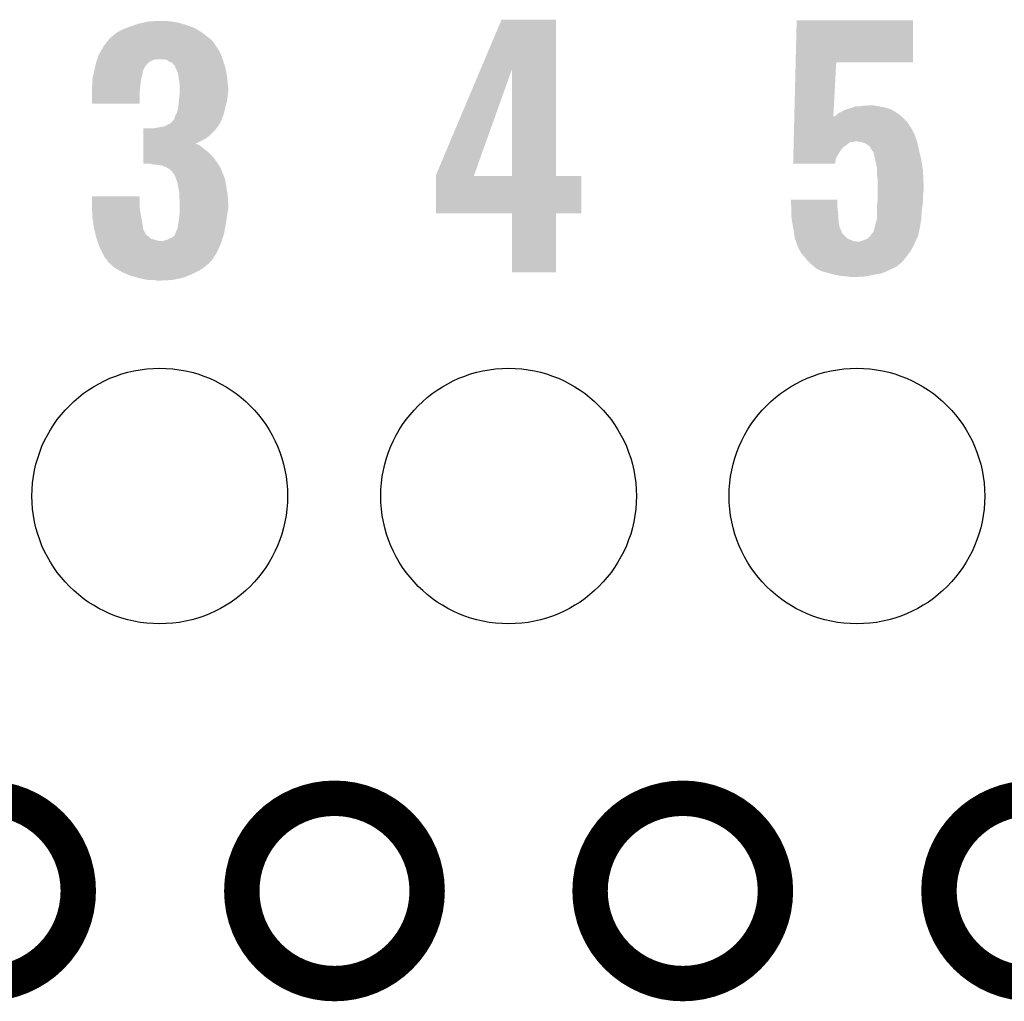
# Model space of a CAD drawing. Extents: x -1.3 to 24.2, y -3.9 to 53.4.
# Tile 26 of 35: x 8.6 to 12.8, y 24.4 to 28.6. Entities that reach past the tile are written whole.
import ezdxf

# ---------------------------------------------------------------- set-up
doc = ezdxf.new("R2010")
doc.units = 0
doc.layers.get('0').update_dxf_attribs({"linetype": 'CONTINUOUS'})
for name, color, linetype in [('CURRENT_16_CLICK_V100_GKO', 5, 'CONTINUOUS'), ('CURRENT_16_CLICK_V100_GTO', 14, 'CONTINUOUS'), ('CURRENT_16_CLICK_V100_GTS', 12, 'CONTINUOUS')]:
    doc.layers.add(name, color=color, linetype=linetype)

# ---------------------------------------------------------------- blocks, each defined once
blk = doc.blocks.new('ROUND_39')
blk.add_circle((0, 0), 0.5499)

msp = doc.modelspace()

# ---------------------------------------------------------------- linework, layer by layer
at = {"layer": 'CURRENT_16_CLICK_V100_GKO', "const_width": 0.1524}
for points in [[(8.03148, 24.89962, 1), (8.82904, 24.89962, 1)], [(9.53262, 24.89962, 1), (10.33018, 24.89962, 1)], [(11.03122, 24.89962, 1), (11.82878, 24.89962, 1)], [(12.53236, 24.89962, 1), (13.32992, 24.89962, 1)]]:
    msp.add_lwpolyline(points, format="xyb", close=True, dxfattribs=at)
at = {"layer": 'CURRENT_16_CLICK_V100_GTO'}
for points in [[(9.10844, 28.63596), (9.1313, 28.64104), (9.258302, 28.63596), (9.22782, 28.64104)], [(9.1313, 28.64104), (9.179558, 28.64358), (9.22782, 28.64104), (9.20242, 28.64358)], [(10.561202, 28.437718), (10.650226, 28.648636), (10.883908, 28.437718), (10.8839, 28.648636)], [(10.650226, 28.648636), (10.650238, 28.64866), (10.8839, 28.648636), (10.650238, 28.64866)], [(11.915782, 28.46578), (11.920242, 28.646096), (12.420576, 28.46578), (12.4206, 28.646096)], [(11.920242, 28.646096), (11.920244, 28.64612), (12.4206, 28.646096), (11.920244, 28.64612)], [(8.994142, 28.592782), (9.017, 28.60548), (9.362438, 28.592782), (9.341804, 28.60548)], [(9.017, 28.60548), (9.036812, 28.6131), (9.341804, 28.60548), (9.329422, 28.6131)], [(9.036812, 28.6131), (9.05002, 28.61818), (9.329422, 28.6131), (9.315198, 28.61818)], [(9.05002, 28.61818), (9.071356, 28.6258), (9.315198, 28.61818), (9.29386, 28.6258)], [(9.071356, 28.6258), (9.085582, 28.63088), (9.29386, 28.6258), (9.276082, 28.63088)], [(9.085582, 28.63088), (9.10844, 28.63596), (9.276082, 28.63088), (9.258302, 28.63596)], [(8.953892, 28.55468), (8.96366, 28.567378), (9.40816, 28.55468), (9.39546, 28.567378)], [(8.96366, 28.567378), (8.963662, 28.56738), (9.39546, 28.567378), (9.395458, 28.56738)], [(8.963662, 28.56738), (8.966202, 28.569922), (9.395458, 28.56738), (9.392154, 28.569922)], [(8.966202, 28.569922), (8.9789, 28.58008), (9.392154, 28.569922), (9.37895, 28.58008)], [(8.9789, 28.58008), (8.994138, 28.59278), (9.37895, 28.58008), (9.36244, 28.59278)], [(8.994138, 28.59278), (8.994142, 28.592782), (9.36244, 28.59278), (9.362438, 28.592782)], [(8.91794, 28.498802), (8.926648, 28.514042), (9.44245, 28.498802), (9.4361, 28.514042)], [(8.926648, 28.514042), (8.93826, 28.53436), (9.4361, 28.514042), (9.422554, 28.53436)], [(8.93826, 28.53436), (8.940214, 28.5369), (9.422554, 28.53436), (9.42086, 28.5369)], [(8.940214, 28.5369), (8.953892, 28.55468), (9.42086, 28.5369), (9.40816, 28.55468)], [(8.905242, 28.46324), (8.907962, 28.470858), (9.131302, 28.46324), (9.141458, 28.470858)], [(8.907962, 28.470858), (8.909776, 28.47594), (9.141458, 28.470858), (9.15416, 28.47594)], [(8.909776, 28.47594), (8.910682, 28.478478), (9.15416, 28.47594), (9.161778, 28.478478)], [(8.910682, 28.47848), (8.912496, 28.48356), (9.450494, 28.47848), (9.4488, 28.48356)], [(8.910682, 28.478478), (8.910682, 28.47848), (9.161778, 28.478478), (9.194798, 28.47848)], [(8.912496, 28.48356), (8.91794, 28.498802), (9.4488, 28.48356), (9.44245, 28.498802)], [(9.21004, 28.475942), (9.194798, 28.47848), (9.45134, 28.475942), (9.450494, 28.47848)], [(9.220198, 28.468322), (9.21004, 28.475942), (9.45388, 28.468322), (9.45134, 28.475942)], [(8.894688, 28.414978), (8.897618, 28.427678), (9.105898, 28.414978), (9.1059, 28.427678)], [(8.897618, 28.427678), (8.89762, 28.42768), (9.1059, 28.427678), (9.1059, 28.42768)], [(8.89762, 28.42768), (8.899252, 28.435298), (9.1059, 28.42768), (9.110978, 28.435298)], [(8.899252, 28.435298), (8.90034, 28.440376), (9.110978, 28.435298), (9.113518, 28.440376)], [(8.90034, 28.440376), (8.900886, 28.442918), (9.113518, 28.440376), (9.11352, 28.442918)], [(8.900886, 28.442918), (8.903062, 28.453078), (9.11352, 28.442918), (9.12114, 28.453078)], [(8.903062, 28.453078), (8.90524, 28.463238), (9.12114, 28.453078), (9.1313, 28.463238)], [(8.90524, 28.463238), (8.905242, 28.46324), (9.1313, 28.463238), (9.131302, 28.46324)], [(9.232894, 28.463242), (9.220198, 28.468322), (9.455574, 28.463242), (9.45388, 28.468322)], [(9.237982, 28.455624), (9.232894, 28.463242), (9.458112, 28.455624), (9.455574, 28.463242)], [(9.243054, 28.45308), (9.237982, 28.455624), (9.45896, 28.45308), (9.458112, 28.455624)], [(9.245598, 28.448004), (9.243054, 28.45308), (9.460652, 28.448004), (9.45896, 28.45308)], [(9.2456, 28.445464), (9.245598, 28.448004), (9.4615, 28.445464), (9.460652, 28.448004)], [(9.245604, 28.445458), (9.2456, 28.445464), (9.4615, 28.445458), (9.4615, 28.445464)], [(9.25322, 28.43022), (9.245604, 28.445458), (9.464358, 28.43022), (9.4615, 28.445458)], [(9.258298, 28.417522), (9.25322, 28.43022), (9.46674, 28.417522), (9.464358, 28.43022)], [(10.368282, 27.980644), (10.561202, 28.437718), (10.532654, 27.980644), (10.695902, 28.437718)], [(10.695918, 27.97556), (10.695902, 28.437718), (10.883924, 27.97556), (10.883908, 28.437718)], [(11.910004, 28.232102), (11.915782, 28.465758), (12.077868, 28.232102), (12.090398, 28.465758)], [(11.915782, 28.465758), (11.915782, 28.46578), (12.090398, 28.465758), (12.420576, 28.46578)], [(8.89, 28.394662), (8.89117, 28.399738), (9.100094, 28.394662), (9.10082, 28.399738)], [(8.89, 28.38196), (8.89, 28.394662), (9.09828, 28.38196), (9.100094, 28.394662)], [(8.89117, 28.399738), (8.894688, 28.414978), (9.10082, 28.399738), (9.105898, 28.414978)], [(9.260114, 28.404822), (9.258298, 28.417522), (9.46912, 28.404822), (9.46674, 28.417522)], [(9.26338, 28.38196), (9.260114, 28.404822), (9.471408, 28.38196), (9.46912, 28.404822)], [(8.88746, 28.359102), (8.888094, 28.36164), (9.095486, 28.359102), (9.09574, 28.36164)], [(8.88746, 28.336242), (8.88746, 28.359102), (9.0932, 28.336242), (9.095486, 28.359102)], [(8.888094, 28.36164), (8.89, 28.369262), (9.09574, 28.36164), (9.096692, 28.369262)], [(8.89, 28.369262), (8.89, 28.38196), (9.096692, 28.369262), (9.09828, 28.38196)], [(9.26592, 28.366722), (9.26338, 28.38196), (9.47293, 28.366722), (9.471408, 28.38196)], [(9.26592, 28.354022), (9.26592, 28.366722), (9.4742, 28.354022), (9.47293, 28.366722)], [(9.26592, 28.341318), (9.26592, 28.354022), (9.4742, 28.341318), (9.4742, 28.354022)], [(8.88746, 28.288004), (8.88746, 28.336242), (9.093176, 28.288004), (9.0932, 28.336242)], [(9.261854, 28.298138), (9.26338, 28.31338), (9.46912, 28.298138), (9.471024, 28.31338)], [(9.26338, 28.31338), (9.265688, 28.33878), (9.471024, 28.31338), (9.4742, 28.33878)], [(9.265688, 28.33878), (9.26592, 28.341318), (9.4742, 28.33878), (9.4742, 28.341318)], [(9.093176, 28.28798), (8.88746, 28.288004), (9.093176, 28.28798), (9.093176, 28.288004)], [(9.253222, 28.24734), (9.2583, 28.265122), (9.456418, 28.24734), (9.459974, 28.265122)], [(9.2583, 28.265122), (9.259146, 28.272742), (9.459974, 28.265122), (9.4615, 28.272742)], [(9.259146, 28.272742), (9.26084, 28.28798), (9.4615, 28.272742), (9.466072, 28.28798)], [(9.26084, 28.28798), (9.261854, 28.298138), (9.466072, 28.28798), (9.46912, 28.298138)], [(12.113262, 28.25242), (12.125954, 28.260038), (12.343674, 28.25242), (12.331702, 28.260038)], [(12.125954, 28.260038), (12.125958, 28.26004), (12.331702, 28.260038), (12.331698, 28.26004)], [(12.125958, 28.26004), (12.141204, 28.26512), (12.331698, 28.26004), (12.317726, 28.26512)], [(12.141204, 28.26512), (12.143742, 28.265122), (12.317726, 28.26512), (12.31772, 28.265122)], [(12.143742, 28.265122), (12.158972, 28.270198), (12.31772, 28.265122), (12.30376, 28.270198)], [(12.158972, 28.270198), (12.15898, 28.2702), (12.30376, 28.270198), (12.303752, 28.2702)], [(12.15898, 28.2702), (12.171684, 28.27528), (12.303752, 28.2702), (12.278358, 28.27528)], [(12.186922, 28.27528), (12.202158, 28.27782), (12.278358, 28.27528), (12.260582, 28.27782)], [(12.202158, 28.27782), (12.240228, 28.280358), (12.260582, 28.27782), (12.252962, 28.280358)], [(12.240228, 28.280358), (12.240258, 28.28036), (12.252962, 28.280358), (12.240258, 28.28036)], [(9.22782, 28.204164), (9.23798, 28.21686), (9.43864, 28.204164), (9.444988, 28.21686)], [(9.23798, 28.21686), (9.240518, 28.2194), (9.444988, 28.21686), (9.44626, 28.2194)], [(9.240518, 28.2194), (9.240522, 28.219404), (9.44626, 28.2194), (9.44626, 28.219404)], [(9.240522, 28.219404), (9.243062, 28.224482), (9.44626, 28.219404), (9.448106, 28.224482)], [(9.243062, 28.224482), (9.2456, 28.234642), (9.448106, 28.224482), (9.4518, 28.234642)], [(9.2456, 28.234642), (9.253222, 28.247338), (9.4518, 28.234642), (9.456416, 28.247338)], [(9.253222, 28.247338), (9.253222, 28.24734), (9.456416, 28.247338), (9.456418, 28.24734)], [(11.909376, 28.206698), (11.90969, 28.2194), (12.397742, 28.206698), (12.38504, 28.2194)], [(11.90969, 28.2194), (11.909942, 28.22958), (12.38504, 28.2194), (12.37373, 28.22958)], [(11.909942, 28.22958), (11.910004, 28.232102), (12.077734, 28.22958), (12.082778, 28.232102)], [(12.077734, 28.22958), (12.077868, 28.232102), (12.37373, 28.22958), (12.370928, 28.232102)], [(12.082778, 28.232102), (12.09294, 28.239722), (12.370928, 28.232102), (12.36246, 28.239722)], [(12.09294, 28.239722), (12.095476, 28.242258), (12.36246, 28.239722), (12.359642, 28.242258)], [(12.095476, 28.242258), (12.100564, 28.24734), (12.359642, 28.242258), (12.351656, 28.24734)], [(12.100564, 28.24734), (12.113262, 28.25242), (12.351656, 28.24734), (12.343674, 28.25242)], [(9.108458, 28.14828), (9.108462, 28.17368), (9.39292, 28.14828), (9.418318, 28.17368)], [(9.108462, 28.17368), (9.108464, 28.1813), (9.418318, 28.17368), (9.424034, 28.1813)], [(9.154162, 28.1813), (9.16686, 28.18384), (9.424034, 28.1813), (9.42594, 28.18384)], [(9.16686, 28.18384), (9.197342, 28.188922), (9.42594, 28.18384), (9.429328, 28.188922)], [(9.197342, 28.188922), (9.202416, 28.19146), (9.429328, 28.188922), (9.43102, 28.19146)], [(9.202416, 28.19146), (9.2075, 28.194002), (9.43102, 28.19146), (9.433558, 28.194002)], [(9.2075, 28.194002), (9.22782, 28.204164), (9.433558, 28.194002), (9.43864, 28.204164)], [(11.908056, 28.153358), (11.908558, 28.17368), (12.42822, 28.153358), (12.41806, 28.17368)], [(11.908558, 28.17368), (11.908874, 28.186378), (12.41806, 28.17368), (12.410442, 28.186378)], [(11.908874, 28.186378), (11.908936, 28.188922), (12.410442, 28.186378), (12.407902, 28.188922)], [(11.908936, 28.188922), (11.909376, 28.206698), (12.407902, 28.188922), (12.397742, 28.206698)], [(9.108452, 28.115238), (9.108456, 28.13558), (9.334544, 28.115238), (9.375138, 28.13558)], [(9.108456, 28.13558), (9.108458, 28.14828), (9.375138, 28.13558), (9.39292, 28.14828)], [(11.907366, 28.12542), (11.908056, 28.153358), (12.437532, 28.12542), (12.42822, 28.153358)], [(9.108446, 28.07716), (9.10845, 28.09748), (9.39038, 28.07716), (9.36498, 28.09748)], [(9.10845, 28.1051), (9.108452, 28.110178), (9.35482, 28.1051), (9.347204, 28.110178)], [(9.10845, 28.09748), (9.10845, 28.1051), (9.36498, 28.09748), (9.35482, 28.1051)], [(9.108452, 28.11272), (9.108452, 28.115238), (9.339582, 28.11272), (9.334544, 28.115238)], [(9.108452, 28.110178), (9.108452, 28.11272), (9.347204, 28.110178), (9.339582, 28.11272)], [(11.90636, 28.084778), (11.9068, 28.102558), (12.108178, 28.084778), (12.123418, 28.102558)], [(11.9068, 28.102558), (11.907052, 28.11272), (12.123418, 28.102558), (12.13866, 28.11272)], [(11.907052, 28.11272), (11.907302, 28.122876), (12.13866, 28.11272), (12.151356, 28.122876)], [(11.907302, 28.12288), (11.907366, 28.12542), (12.164058, 28.12288), (12.174218, 28.12542)], [(11.907302, 28.122876), (11.907302, 28.12288), (12.151356, 28.122876), (12.164058, 28.12288)], [(12.194538, 28.12288), (12.176758, 28.12542), (12.438378, 28.12288), (12.437532, 28.12542)], [(12.212322, 28.117802), (12.194538, 28.12288), (12.439552, 28.117802), (12.438378, 28.12288)], [(12.225018, 28.110182), (12.212322, 28.117802), (12.44131, 28.110182), (12.439552, 28.117802)], [(12.235176, 28.102558), (12.225018, 28.110182), (12.44307, 28.102558), (12.44131, 28.110182)], [(12.24026, 28.092402), (12.235176, 28.102558), (12.445414, 28.092402), (12.44307, 28.102558)], [(12.241956, 28.08986), (12.24026, 28.092402), (12.446, 28.08986), (12.445414, 28.092402)], [(12.24534, 28.08478), (12.241956, 28.08986), (12.447196, 28.08478), (12.446, 28.08986)], [(9.10844, 28.03144), (9.108442, 28.04922), (9.42848, 28.03144), (9.41578, 28.04922)], [(9.108442, 28.04922), (9.108444, 28.06446), (9.41578, 28.04922), (9.40308, 28.06446)], [(9.108444, 28.06446), (9.108446, 28.07716), (9.40308, 28.06446), (9.39038, 28.07716)], [(11.90498, 28.028924), (11.905418, 28.046676), (12.0853, 28.028924), (12.08786, 28.046676)], [(11.905418, 28.046676), (11.905732, 28.059384), (12.08786, 28.046676), (12.09294, 28.059384)], [(11.905732, 28.059384), (11.90636, 28.084778), (12.09294, 28.059384), (12.108178, 28.084778)], [(12.250414, 28.079706), (12.24534, 28.08478), (12.44839, 28.079706), (12.447196, 28.08478)], [(12.25042, 28.077162), (12.250414, 28.079706), (12.448988, 28.077162), (12.44839, 28.079706)], [(12.2555, 28.05684), (12.25042, 28.077162), (12.45377, 28.05684), (12.448988, 28.077162)], [(12.257758, 28.04668), (12.2555, 28.05684), (12.45616, 28.04668), (12.45377, 28.05684)], [(12.26058, 28.03398), (12.257758, 28.04668), (12.458066, 28.03398), (12.45616, 28.04668)], [(9.10844, 28.028924), (9.10844, 28.03144), (9.430054, 28.028924), (9.42848, 28.03144)], [(9.141456, 28.0289), (9.10844, 28.028924), (9.430068, 28.0289), (9.430054, 28.028924)], [(9.143994, 28.026366), (9.141456, 28.0289), (9.431652, 28.026366), (9.430068, 28.0289)], [(9.146538, 28.02636), (9.143994, 28.026366), (9.431656, 28.02636), (9.431652, 28.026366)], [(9.1694, 28.02382), (9.146538, 28.02636), (9.433244, 28.02382), (9.431656, 28.02636)], [(9.189716, 28.02128), (9.1694, 28.02382), (9.434832, 28.02128), (9.433244, 28.02382)], [(9.207498, 28.01366), (9.189716, 28.02128), (9.439594, 28.01366), (9.434832, 28.02128)], [(9.21173, 28.011122), (9.207498, 28.01366), (9.44118, 28.011122), (9.439594, 28.01366)], [(9.220198, 28.006042), (9.21173, 28.011122), (9.443212, 28.006042), (9.44118, 28.011122)], [(9.230358, 27.998422), (9.220198, 28.006042), (9.44626, 27.998422), (9.443212, 28.006042)], [(12.085298, 28.0289), (11.90498, 28.028924), (12.085298, 28.0289), (12.0853, 28.028924)], [(12.26566, 28.008582), (12.26058, 28.03398), (12.461876, 28.008582), (12.458066, 28.03398)], [(12.26566, 27.995878), (12.26566, 28.008582), (12.46378, 27.995878), (12.461876, 28.008582)], [(9.235438, 27.990802), (9.230358, 27.998422), (9.449308, 27.990802), (9.44626, 27.998422)], [(9.237974, 27.985736), (9.235438, 27.990802), (9.451334, 27.985736), (9.449308, 27.990802)], [(9.240502, 27.98572), (9.237974, 27.985736), (9.45134, 27.98572), (9.451334, 27.985736)], [(9.24814, 27.96794), (9.240502, 27.98572), (9.458452, 27.96794), (9.45134, 27.98572)], [(9.250998, 27.960318), (9.24814, 27.96794), (9.4615, 27.960318), (9.458452, 27.96794)], [(10.36828, 27.975588), (10.368282, 27.980644), (10.53085, 27.975588), (10.532654, 27.980644)], [(10.36828, 27.97556), (10.36828, 27.975588), (10.695918, 27.97556), (10.53085, 27.975588)], [(10.36828, 27.975536), (10.36828, 27.97556), (10.99312, 27.975536), (10.883924, 27.97556)], [(10.36828, 27.815564), (10.36828, 27.975536), (10.993096, 27.815564), (10.99312, 27.975536)], [(12.26566, 27.983182), (12.26566, 27.995878), (12.464334, 27.983182), (12.46378, 27.995878)], [(12.2682, 27.96286), (12.26566, 27.983182), (12.465216, 27.96286), (12.464334, 27.983182)], [(12.2682, 27.93746), (12.2682, 27.96286), (12.46632, 27.93746), (12.465216, 27.96286)], [(9.255758, 27.947622), (9.250998, 27.960318), (9.463454, 27.947622), (9.4615, 27.960318)], [(9.259346, 27.9273), (9.255758, 27.947622), (9.46658, 27.9273), (9.463454, 27.947622)], [(9.26338, 27.904442), (9.259346, 27.9273), (9.47039, 27.904442), (9.46658, 27.9273)], [(12.2682, 27.91714), (12.2682, 27.93746), (12.46632, 27.91714), (12.46632, 27.93746)], [(8.88746, 27.8511), (8.887482, 27.889176), (9.0932, 27.8511), (9.0932, 27.889176)], [(8.887482, 27.889176), (8.887484, 27.8892), (9.0932, 27.889176), (8.887484, 27.8892)], [(9.26338, 27.896822), (9.26338, 27.904442), (9.47166, 27.896822), (9.47039, 27.904442)], [(9.26338, 27.884122), (9.26338, 27.896822), (9.472508, 27.884122), (9.47166, 27.896822)], [(9.26592, 27.868882), (9.26338, 27.884122), (9.473524, 27.868882), (9.472508, 27.884122)], [(12.2682, 27.894278), (12.2682, 27.91714), (12.46378, 27.894278), (12.46632, 27.91714)], [(12.2682, 27.868882), (12.2682, 27.894278), (12.46378, 27.868882), (12.46378, 27.894278)], [(8.887922, 27.84094), (8.88746, 27.8511), (9.0932, 27.84094), (9.0932, 27.8511)], [(8.888732, 27.82316), (8.887922, 27.84094), (9.09574, 27.82316), (9.0932, 27.84094)], [(9.26592, 27.858722), (9.26592, 27.868882), (9.4742, 27.858722), (9.473524, 27.868882)], [(9.26592, 27.833318), (9.26592, 27.858722), (9.4742, 27.833318), (9.4742, 27.858722)], [(11.894844, 27.873936), (11.894842, 27.873956), (12.09548, 27.873936), (11.894842, 27.873956)], [(11.896732, 27.84348), (11.894844, 27.873936), (12.09548, 27.84348), (12.09548, 27.873936)], [(11.89736, 27.83332), (11.896732, 27.84348), (12.09661, 27.83332), (12.09548, 27.84348)], [(12.26566, 27.84602), (12.267634, 27.863798), (12.461044, 27.84602), (12.46378, 27.863798)], [(12.26566, 27.830782), (12.26566, 27.84602), (12.4587, 27.830782), (12.461044, 27.84602)], [(12.267634, 27.863798), (12.2682, 27.868882), (12.46378, 27.863798), (12.46378, 27.868882)], [(8.889424, 27.80792), (8.888732, 27.82316), (9.09828, 27.80792), (9.09574, 27.82316)], [(8.89, 27.795222), (8.889424, 27.80792), (9.100662, 27.795222), (9.09828, 27.80792)], [(8.894412, 27.76728), (8.89, 27.795222), (9.1059, 27.76728), (9.100662, 27.795222)], [(9.26084, 27.77998), (9.26338, 27.8003), (9.465602, 27.77998), (9.468728, 27.8003)], [(9.26338, 27.8003), (9.263662, 27.80284), (9.468728, 27.8003), (9.46912, 27.80284)], [(9.263662, 27.80284), (9.265636, 27.82062), (9.46912, 27.80284), (9.47166, 27.82062)], [(9.265636, 27.82062), (9.26592, 27.823162), (9.47166, 27.82062), (9.472168, 27.823162)], [(9.26592, 27.823162), (9.26592, 27.833318), (9.472168, 27.823162), (9.4742, 27.833318)], [(10.695916, 27.81554), (10.36828, 27.815564), (10.993096, 27.81554), (10.993096, 27.815564)], [(10.695918, 27.815516), (10.695916, 27.81554), (10.8839, 27.815516), (10.993096, 27.81554)], [(10.69594, 27.561564), (10.695918, 27.815516), (10.883876, 27.561564), (10.8839, 27.815516)], [(11.89736, 27.82062), (11.89736, 27.83332), (12.09802, 27.82062), (12.09661, 27.83332)], [(11.89736, 27.800302), (11.89736, 27.82062), (12.099216, 27.800302), (12.09802, 27.82062)], [(11.900878, 27.777438), (11.89736, 27.800302), (12.10056, 27.777438), (12.099216, 27.800302)], [(12.25804, 27.76474), (12.265658, 27.79268), (12.452168, 27.76474), (12.45616, 27.79268)], [(12.265658, 27.79268), (12.26566, 27.792682), (12.45616, 27.79268), (12.45616, 27.792682)], [(12.26566, 27.792682), (12.26566, 27.830782), (12.45616, 27.792682), (12.4587, 27.830782)], [(8.89762, 27.74696), (8.894412, 27.76728), (9.108442, 27.74696), (9.1059, 27.76728)], [(9.25576, 27.749502), (9.2583, 27.7622), (9.46023, 27.749502), (9.46261, 27.7622)], [(9.2583, 27.7622), (9.259388, 27.76982), (9.46261, 27.7622), (9.46404, 27.76982)], [(9.259388, 27.76982), (9.26084, 27.77998), (9.46404, 27.76982), (9.465602, 27.77998)], [(11.90244, 27.76728), (11.900878, 27.777438), (12.10282, 27.76728), (12.10056, 27.777438)], [(11.904982, 27.754578), (11.90244, 27.76728), (12.105642, 27.754578), (12.10282, 27.76728)], [(11.90752, 27.741878), (11.904982, 27.754578), (12.111084, 27.741878), (12.105642, 27.754578)], [(12.252962, 27.741882), (12.256346, 27.757122), (12.447562, 27.741882), (12.45108, 27.757122)], [(12.256346, 27.757122), (12.25804, 27.76474), (12.45108, 27.757122), (12.452168, 27.76474)], [(8.897622, 27.746958), (8.89762, 27.74696), (9.108442, 27.746958), (9.108442, 27.74696)], [(8.902702, 27.726642), (8.897622, 27.746958), (9.118602, 27.726642), (9.108442, 27.746958)], [(8.903972, 27.72156), (8.902702, 27.726642), (9.12368, 27.72156), (9.118602, 27.726642)], [(8.905244, 27.716478), (8.903972, 27.72156), (9.131302, 27.716478), (9.12368, 27.72156)], [(8.907782, 27.70632), (8.905244, 27.716478), (9.141464, 27.70632), (9.131302, 27.716478)], [(9.2202, 27.70632), (9.232902, 27.711402), (9.449276, 27.70632), (9.450864, 27.711402)], [(9.232902, 27.711402), (9.243062, 27.719024), (9.450864, 27.711402), (9.453246, 27.719024)], [(9.243062, 27.719024), (9.247122, 27.729178), (9.453246, 27.719024), (9.45642, 27.729178)], [(9.247122, 27.729178), (9.24814, 27.731724), (9.45642, 27.729178), (9.456896, 27.731724)], [(9.24814, 27.731724), (9.248142, 27.734264), (9.456896, 27.731724), (9.457372, 27.734264)], [(9.248142, 27.734264), (9.25576, 27.749502), (9.457372, 27.734264), (9.46023, 27.749502)], [(11.908156, 27.736796), (11.90752, 27.741878), (12.11326, 27.736796), (12.111084, 27.741878)], [(11.908474, 27.734256), (11.908156, 27.736796), (12.113262, 27.734256), (12.11326, 27.736796)], [(11.909108, 27.729182), (11.908474, 27.734256), (12.115802, 27.729182), (12.113262, 27.734256)], [(11.91006, 27.72156), (11.909108, 27.729182), (12.123424, 27.72156), (12.115802, 27.729182)], [(11.912238, 27.70632), (11.91006, 27.72156), (12.138664, 27.70632), (12.123424, 27.72156)], [(12.225018, 27.706324), (12.23771, 27.719016), (12.437112, 27.706324), (12.443458, 27.719016)], [(12.23771, 27.719016), (12.24026, 27.721564), (12.443458, 27.719016), (12.443458, 27.721564)], [(12.24026, 27.721564), (12.240264, 27.724098), (12.443458, 27.721564), (12.44346, 27.724098)], [(12.240264, 27.724098), (12.240266, 27.724106), (12.44346, 27.724098), (12.44346, 27.724106)], [(12.240266, 27.724106), (12.247882, 27.731724), (12.44346, 27.724106), (12.445218, 27.731724)], [(12.247882, 27.731724), (12.252962, 27.741882), (12.445218, 27.731724), (12.447562, 27.741882)], [(8.907784, 27.706318), (8.907782, 27.70632), (9.141466, 27.706318), (9.141464, 27.70632)], [(8.90869, 27.70378), (8.907784, 27.706318), (9.151618, 27.70378), (9.141466, 27.706318)], [(8.910504, 27.6987), (8.90869, 27.70378), (9.16686, 27.6987), (9.151618, 27.70378)], [(8.911412, 27.69616), (8.910504, 27.6987), (9.182102, 27.69616), (9.16686, 27.6987)], [(8.914132, 27.68854), (8.911412, 27.69616), (9.44372, 27.68854), (9.4461, 27.69616)], [(8.92048, 27.670762), (8.914132, 27.68854), (9.43594, 27.670762), (9.44372, 27.68854)], [(8.931912, 27.6479), (8.92048, 27.670762), (9.425938, 27.6479), (9.43594, 27.670762)], [(9.182102, 27.69616), (9.192262, 27.696162), (9.4461, 27.69616), (9.4461, 27.696162)], [(9.192262, 27.696162), (9.19988, 27.698698), (9.4461, 27.696162), (9.446894, 27.698698)], [(9.19988, 27.698698), (9.210042, 27.70124), (9.446894, 27.698698), (9.447688, 27.70124)], [(9.210042, 27.70124), (9.2202, 27.70632), (9.447688, 27.70124), (9.449276, 27.70632)], [(11.9126, 27.703782), (11.912238, 27.70632), (12.14501, 27.703782), (12.138664, 27.70632)], [(11.917676, 27.696166), (11.9126, 27.703782), (12.16405, 27.696166), (12.14501, 27.703782)], [(11.917678, 27.69616), (11.917676, 27.696166), (12.164064, 27.69616), (12.16405, 27.696166)], [(11.91768, 27.69362), (11.917678, 27.69616), (12.181842, 27.69362), (12.164064, 27.69616)], [(11.91768, 27.691084), (11.91768, 27.69362), (12.429672, 27.691084), (12.43076, 27.69362)], [(11.923778, 27.675838), (11.91768, 27.691084), (12.42314, 27.675838), (12.429672, 27.691084)], [(11.92784, 27.66568), (11.923778, 27.675838), (12.417496, 27.66568), (12.42314, 27.675838)], [(11.934898, 27.652978), (11.92784, 27.66568), (12.41044, 27.652978), (12.417496, 27.66568)], [(12.181842, 27.69362), (12.189462, 27.693622), (12.43076, 27.69362), (12.43076, 27.693622)], [(12.189462, 27.693622), (12.2047, 27.6987), (12.43076, 27.693622), (12.4333, 27.6987)], [(12.2047, 27.6987), (12.225018, 27.706324), (12.4333, 27.6987), (12.437112, 27.706324)], [(8.943338, 27.625044), (8.931912, 27.6479), (9.411244, 27.625044), (9.425938, 27.6479)], [(8.953494, 27.614886), (8.943338, 27.625044), (9.404714, 27.614886), (9.411244, 27.625044)], [(11.940538, 27.642822), (11.934898, 27.652978), (12.402822, 27.642822), (12.41044, 27.652978)], [(11.94925, 27.63266), (11.940538, 27.642822), (12.3952, 27.63266), (12.402822, 27.642822)], [(11.95578, 27.62504), (11.94925, 27.63266), (12.389272, 27.62504), (12.3952, 27.63266)], [(11.96848, 27.6098), (11.95578, 27.62504), (12.37742, 27.6098), (12.389272, 27.62504)], [(8.953498, 27.612338), (8.953494, 27.614886), (9.403078, 27.612338), (9.404714, 27.614886)], [(8.9535, 27.609804), (8.953498, 27.612338), (9.400544, 27.609804), (9.403078, 27.612338)], [(8.964588, 27.59964), (8.9535, 27.609804), (9.39038, 27.59964), (9.400544, 27.609804)], [(8.981214, 27.5844), (8.964588, 27.59964), (9.3726, 27.5844), (9.39038, 27.59964)], [(8.983982, 27.581862), (8.981214, 27.5844), (9.368792, 27.581862), (9.3726, 27.5844)], [(9.006206, 27.56916), (8.983982, 27.581862), (9.349738, 27.56916), (9.368792, 27.581862)], [(11.98118, 27.597102), (11.96848, 27.6098), (12.363134, 27.597102), (12.37742, 27.6098)], [(11.991338, 27.58948), (11.98118, 27.597102), (12.35456, 27.58948), (12.363134, 27.597102)], [(11.991342, 27.589478), (11.991338, 27.58948), (12.354558, 27.589478), (12.35456, 27.58948)], [(11.998964, 27.58186), (11.991342, 27.589478), (12.341864, 27.58186), (12.354558, 27.589478)], [(12.001502, 27.579322), (11.998964, 27.58186), (12.335516, 27.579322), (12.341864, 27.58186)], [(9.019538, 27.56154), (9.006206, 27.56916), (9.334498, 27.56154), (9.349738, 27.56916)], [(9.037318, 27.55392), (9.019538, 27.56154), (9.31926, 27.55392), (9.334498, 27.56154)], [(9.055098, 27.5463), (9.037318, 27.55392), (9.300208, 27.5463), (9.31926, 27.55392)], [(9.083676, 27.53868), (9.055098, 27.5463), (9.281158, 27.53868), (9.300208, 27.5463)], [(9.0932, 27.53614), (9.083676, 27.53868), (9.269092, 27.53614), (9.281158, 27.53868)], [(10.883876, 27.56154), (10.69594, 27.561564), (10.883876, 27.56154), (10.883876, 27.561564)], [(12.006586, 27.57678), (12.001502, 27.579322), (12.32916, 27.57678), (12.335516, 27.579322)], [(12.0269, 27.56662), (12.006586, 27.57678), (12.30884, 27.56662), (12.32916, 27.57678)], [(12.064154, 27.55646), (12.0269, 27.56662), (12.283438, 27.55646), (12.30884, 27.56662)], [(12.08278, 27.55138), (12.064154, 27.55646), (12.25296, 27.55138), (12.283438, 27.55646)], [(12.11072, 27.5463), (12.08278, 27.55138), (12.22756, 27.5463), (12.25296, 27.55138)], [(12.13612, 27.54376), (12.11072, 27.5463), (12.21486, 27.54376), (12.22756, 27.5463)], [(12.1539, 27.54122), (12.13612, 27.54376), (12.174222, 27.54122), (12.21486, 27.54376)], [(9.128758, 27.52852), (9.0932, 27.53614), (9.232898, 27.52852), (9.269092, 27.53614)], [(9.166858, 27.52598), (9.156698, 27.52852), (9.1821, 27.52598), (9.232898, 27.52852)]]:
    msp.add_solid(points, dxfattribs=at)

# ---------------------------------------------------------------- block references
at = {"layer": 'CURRENT_16_CLICK_V100_GTS'}
for p in [(9.17956, 26.59888), (10.6807, 26.59888), (12.1793, 26.59888)]:
    msp.add_blockref('ROUND_39', p, dxfattribs=at)

doc.saveas('drawing.dxf')
